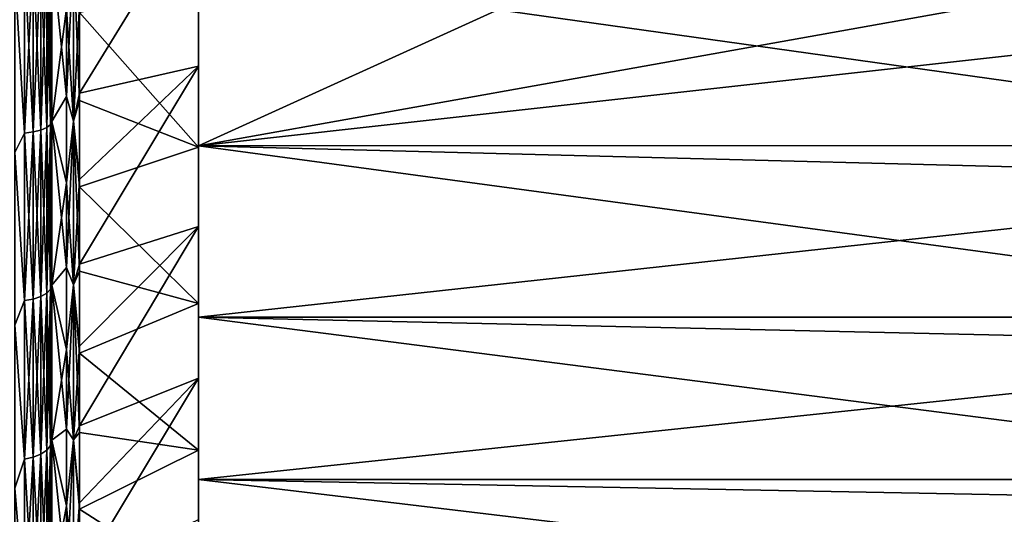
# Model space of a CAD drawing. Header units: metres. Extents: x -24 to 73, y -230 to 24.
# Tile 35 of 52: x 52.76 to 66.16, y -12.45 to -5.72. Entities that reach past the tile are written whole.
import ezdxf

# ---------------------------------------------------------------- set-up
doc = ezdxf.new("R2010")
doc.units = ezdxf.units.M
doc.layers.add('solid_SIDE_LEVER_10_541_032_SW0001', color=7, linetype='CONTINUOUS')

msp = doc.modelspace()

# ---------------------------------------------------------------- linework, layer by layer
at = {"layer": 'solid_SIDE_LEVER_10_541_032_SW0001'}
for points in [[(53.579639, -6.715369, 81.562607), (55.200001, -6.347317, 80.355499), (55.200001, -4.080574, 80.962852)], [(53.579639, -5.51622, 81.91964), (53.579639, -6.715369, 81.562607), (55.200001, -4.080574, 80.962852)], [(55.200001, -5.006754, 83.135872), (55.200001, -4.080574, 80.962852), (55.200001, -6.347317, 80.355499)], [(53.401474, -4.34768, 82.255821), (53.200001, -4.7842, 82.16095), (53.401474, -6.762713, 81.608719)], [(53.495258, -4.780854, 82.146294), (53.401474, -4.34768, 82.255821), (53.401474, -6.762713, 81.608719)], [(53.133209, -4.839755, 39.995651), (53.183098, -4.812884, 40.113377), (53.183098, -7.143574, 40.78484)], [(53.133209, -7.183457, 81.729141), (53.183098, -7.143574, 81.615158), (53.183098, -4.812884, 82.286621)], [(53.133209, -4.839755, 82.40435), (53.133209, -7.183457, 81.729141), (53.183098, -4.812884, 82.286621)], [(53.183098, -7.143574, 81.615158), (53.200001, -7.101, 81.493492), (53.200001, -4.7842, 82.16095)], [(53.183098, -4.812884, 82.286621), (53.183098, -7.143574, 81.615158), (53.200001, -4.7842, 82.16095)], [(53.183098, -4.812884, 40.113377), (53.200001, -4.7842, 40.239048), (53.200001, -7.101, 40.906509)], [(53.183098, -7.143574, 40.78484), (53.183098, -4.812884, 40.113377), (53.200001, -7.101, 40.906509)], [(53.401474, -6.762713, 81.608719), (53.200001, -4.7842, 82.16095), (53.200001, -7.101, 81.493492)], [(53.401474, -5.564606, 40.432594), (53.200001, -7.101, 40.906509), (53.200001, -4.7842, 40.239048)], [(53.495258, -7.096034, 81.479301), (53.495258, -4.780854, 82.146294), (53.401474, -6.762713, 81.608719)], [(53.495258, -4.780854, 40.253708), (53.495258, -7.096034, 40.9207), (53.401474, -5.564606, 40.432594)], [(53.495258, -7.096034, 81.479301), (53.579639, -5.51622, 81.91964), (53.495258, -4.780854, 82.146294)], [(53.579639, -6.814255, 40.87027), (53.495258, -7.096034, 40.9207), (53.495258, -4.780854, 40.253708)], [(53.579639, -5.616856, 40.507416), (53.579639, -6.814255, 40.87027), (53.495258, -4.780854, 40.253708)], [(52.829411, -4.891669, 82.631805), (52.700001, -5.073568, 82.606979), (52.829411, -7.260512, 81.949348)], [(52.829411, -7.260512, 40.450649), (52.700001, -5.073548, 39.793011), (52.829411, -4.891669, 39.768196)], [(52.829411, -4.891669, 39.768196), (52.950115, -4.88054, 39.816959), (52.950115, -7.243993, 40.497856)], [(52.829411, -7.260512, 81.949348), (52.950115, -7.243993, 81.902145), (52.950115, -4.88054, 82.583046)], [(52.829411, -4.891669, 82.631805), (52.829411, -7.260512, 81.949348), (52.950115, -4.88054, 82.583046)], [(52.829411, -7.260512, 40.450649), (52.829411, -4.891669, 39.768196), (52.950115, -7.243993, 40.497856)], [(52.950115, -4.88054, 39.816959), (53.053738, -4.862832, 39.894543), (53.053738, -7.21771, 40.572971)], [(52.950115, -7.243993, 81.902145), (53.053738, -7.21771, 81.827026), (53.053738, -4.862832, 82.505455)], [(52.950115, -4.88054, 82.583046), (52.950115, -7.243993, 81.902145), (53.053738, -4.862832, 82.505455)], [(52.950115, -7.243993, 40.497856), (52.950115, -4.88054, 39.816959), (53.053738, -7.21771, 40.572971)], [(53.053738, -4.862832, 39.894543), (53.133209, -4.839755, 39.995651), (53.133209, -7.183457, 40.67086)], [(53.053738, -7.21771, 81.827026), (53.133209, -7.183457, 81.729141), (53.133209, -4.839755, 82.40435)], [(53.053738, -4.862832, 82.505455), (53.053738, -7.21771, 81.827026), (53.133209, -4.839755, 82.40435)], [(53.053738, -7.21771, 40.572971), (53.053738, -4.862832, 39.894543), (53.133209, -7.183457, 40.67086)], [(53.133209, -7.183457, 40.67086), (53.133209, -4.839755, 39.995651), (53.183098, -7.143574, 40.78484)], [(52.829411, -7.260512, 40.450649), (52.700001, -7.524441, 40.52676), (52.700001, -5.073548, 39.793011)], [(52.829411, -7.260512, 81.949348), (52.700001, -5.073568, 82.606979), (52.700001, -7.52446, 81.87323)], [(72.486427, -5.005299, 39.263798), (72.4701, -7.429767, 39.962097), (55.200001, -5.006697, 39.264118)], [(55.200001, -5.006697, 39.264118), (55.200001, -7.431243, 39.962612), (55.200001, -5.222957, 41.707893)], [(72.4701, -7.429767, 39.962097), (55.200001, -7.431243, 39.962612), (55.200001, -5.006697, 39.264118)], [(55.200001, -7.43128, 82.437378), (55.200001, -5.006754, 83.135872), (55.200001, -6.347317, 80.355499)], [(59.429749, -5.510227, 83.014847), (55.200001, -5.006754, 83.135872), (55.200001, -7.43128, 82.437378)], [(55.200001, -5.222957, 41.707893), (55.200001, -7.450514, 42.446033), (53.579639, -5.616856, 40.507416)], [(55.200001, -7.431243, 39.962612), (55.200001, -7.450514, 42.446033), (55.200001, -5.222957, 41.707893)], [(53.401474, -5.564606, 40.432594), (53.401474, -7.937929, 41.219028), (53.200001, -7.101, 40.906509)], [(53.495258, -7.096034, 40.9207), (53.401474, -7.937929, 41.219028), (53.401474, -5.564606, 40.432594)], [(53.495258, -7.096034, 81.479301), (53.579639, -6.715369, 81.562607), (53.579639, -5.51622, 81.91964)], [(55.200001, -7.450514, 42.446033), (53.579639, -6.814255, 40.87027), (53.579639, -5.616856, 40.507416)], [(65.956749, -5.510204, 83.014847), (55.200001, -7.43128, 82.437378), (72.483551, -5.510227, 83.014847)], [(65.956749, -5.510204, 83.014847), (59.429749, -5.510227, 83.014847), (55.200001, -7.43128, 82.437378)], [(72.466385, -7.877724, 82.275848), (72.483551, -5.510227, 83.014847), (55.200001, -7.43128, 82.437378)], [(53.579639, -9.041061, 80.641998), (55.200001, -8.528194, 79.489105), (55.200001, -6.347317, 80.355499)], [(53.579639, -7.891651, 81.136246), (53.579639, -9.041061, 80.641998), (55.200001, -6.347317, 80.355499)], [(53.579639, -6.715369, 81.562607), (53.579639, -7.891651, 81.136246), (55.200001, -6.347317, 80.355499)], [(55.200001, -7.43128, 82.437378), (55.200001, -6.347317, 80.355499), (55.200001, -8.528194, 79.489105)], [(53.401474, -6.762713, 81.608719), (53.200001, -7.101, 81.493492), (53.401474, -9.086293, 80.685616)], [(53.495258, -7.096034, 81.479301), (53.401474, -6.762713, 81.608719), (53.401474, -9.086293, 80.685616)], [(53.495258, -7.096034, 81.479301), (53.579639, -7.891651, 81.136246), (53.579639, -6.715369, 81.562607)], [(53.579639, -6.814255, 40.87027), (53.579639, -7.988451, 41.302345), (53.495258, -7.096034, 40.9207)], [(55.200001, -7.450514, 42.446033), (53.579639, -7.988451, 41.302345), (53.579639, -6.814255, 40.87027)], [(53.183098, -9.38443, 80.686966), (53.200001, -9.328501, 80.570831), (53.200001, -7.101, 81.493492)], [(53.183098, -7.143574, 81.615158), (53.183098, -9.38443, 80.686966), (53.200001, -7.101, 81.493492)], [(53.183098, -7.143574, 40.78484), (53.200001, -7.101, 40.906509), (53.200001, -9.328501, 41.82917)], [(53.401474, -9.086293, 80.685616), (53.200001, -7.101, 81.493492), (53.200001, -9.328501, 80.570831)], [(53.401474, -7.937929, 41.219028), (53.200001, -9.328501, 41.82917), (53.200001, -7.101, 40.906509)], [(53.495258, -9.321977, 80.557281), (53.495258, -7.096034, 81.479301), (53.401474, -9.086293, 80.685616)], [(53.495258, -7.096034, 40.9207), (53.495258, -9.321977, 41.842716), (53.401474, -7.937929, 41.219028)], [(53.495258, -9.321977, 80.557281), (53.579639, -7.891651, 81.136246), (53.495258, -7.096034, 81.479301)], [(53.579639, -9.135446, 41.802174), (53.495258, -9.321977, 41.842716), (53.495258, -7.096034, 40.9207)], [(53.579639, -7.988451, 41.302345), (53.579639, -9.135446, 41.802174), (53.495258, -7.096034, 40.9207)], [(52.950115, -7.243993, 40.497856), (53.053738, -7.21771, 40.572971), (53.053738, -9.481821, 41.510796)], [(52.950115, -9.516349, 80.960899), (53.053738, -9.481821, 80.889206), (53.053738, -7.21771, 81.827026)], [(52.950115, -7.243993, 81.902145), (52.950115, -9.516349, 80.960899), (53.053738, -7.21771, 81.827026)], [(53.053738, -7.21771, 40.572971), (53.133209, -7.183457, 40.67086), (53.133209, -9.436824, 41.604233)], [(53.053738, -9.481821, 80.889206), (53.133209, -9.436824, 80.795769), (53.133209, -7.183457, 81.729141)], [(53.053738, -7.21771, 81.827026), (53.053738, -9.481821, 80.889206), (53.133209, -7.183457, 81.729141)], [(53.053738, -9.481821, 41.510796), (53.053738, -7.21771, 40.572971), (53.133209, -9.436824, 41.604233)], [(53.133209, -7.183457, 40.67086), (53.183098, -7.143574, 40.78484), (53.183098, -9.38443, 41.713032)], [(53.133209, -9.436824, 80.795769), (53.183098, -9.38443, 80.686966), (53.183098, -7.143574, 81.615158)], [(53.133209, -7.183457, 81.729141), (53.133209, -9.436824, 80.795769), (53.183098, -7.143574, 81.615158)], [(53.133209, -9.436824, 41.604233), (53.133209, -7.183457, 40.67086), (53.183098, -9.38443, 41.713032)], [(53.183098, -9.38443, 41.713032), (53.183098, -7.143574, 40.78484), (53.200001, -9.328501, 41.82917)], [(52.829411, -7.260512, 81.949348), (52.700001, -7.52446, 81.87323), (52.829411, -9.53805, 81.005966)], [(52.829411, -9.53805, 41.394035), (52.700001, -7.524441, 40.52676), (52.829411, -7.260512, 40.450649)], [(52.829411, -7.260512, 40.450649), (52.950115, -7.243993, 40.497856), (52.950115, -9.516349, 41.439098)], [(52.829411, -9.53805, 81.005966), (52.950115, -9.516349, 80.960899), (52.950115, -7.243993, 81.902145)], [(52.829411, -7.260512, 81.949348), (52.829411, -9.53805, 81.005966), (52.950115, -7.243993, 81.902145)], [(52.829411, -9.53805, 41.394035), (52.829411, -7.260512, 40.450649), (52.950115, -9.516349, 41.439098)], [(52.950115, -9.516349, 41.439098), (52.950115, -7.243993, 40.497856), (53.053738, -9.481821, 41.510796)], [(55.200001, -7.450514, 42.446033), (55.200001, -9.577346, 43.437794), (53.579639, -7.988451, 41.302345)], [(72.4701, -7.429767, 39.962097), (72.448395, -9.76123, 40.927643), (55.200001, -7.431243, 39.962612)], [(55.200001, -7.431243, 39.962612), (55.200001, -9.762382, 40.9282), (55.200001, -7.450514, 42.446033)], [(72.448395, -9.76123, 40.927643), (55.200001, -9.762382, 40.9282), (55.200001, -7.431243, 39.962612)], [(55.200001, -9.76241, 81.471786), (55.200001, -7.43128, 82.437378), (55.200001, -8.528194, 79.489105)], [(72.466385, -7.877724, 82.275848), (55.200001, -7.43128, 82.437378), (55.200001, -9.76241, 81.471786)], [(55.200001, -9.762382, 40.9282), (55.200001, -9.577346, 43.437794), (55.200001, -7.450514, 42.446033)], [(52.829411, -9.53805, 41.394035), (52.700001, -9.873579, 41.540081), (52.700001, -7.524441, 40.52676)], [(52.829411, -9.53805, 81.005966), (52.700001, -7.52446, 81.87323), (52.700001, -9.873598, 80.859909)], [(53.495258, -9.321977, 80.557281), (53.579639, -9.041061, 80.641998), (53.579639, -7.891651, 81.136246)], [(72.466385, -7.877724, 82.275848), (55.200001, -9.76241, 81.471786), (72.444199, -10.149692, 81.280678)], [(53.401474, -7.937929, 41.219028), (53.401474, -10.203904, 42.275669), (53.200001, -9.328501, 41.82917)], [(53.495258, -9.321977, 41.842716), (53.401474, -10.203904, 42.275669), (53.401474, -7.937929, 41.219028)], [(55.200001, -9.577346, 43.437794), (53.579639, -9.135446, 41.802174), (53.579639, -7.988451, 41.302345)], [(53.579639, -11.243716, 79.456802), (55.200001, -10.593744, 78.375389), (55.200001, -8.528194, 79.489105)], [(53.579639, -10.159686, 80.081551), (53.579639, -11.243716, 79.456802), (55.200001, -8.528194, 79.489105)], [(53.579639, -9.041061, 80.641998), (53.579639, -10.159686, 80.081551), (55.200001, -8.528194, 79.489105)], [(55.200001, -9.76241, 81.471786), (55.200001, -8.528194, 79.489105), (55.200001, -10.593744, 78.375389)], [(53.401474, -9.086293, 80.685616), (53.200001, -9.328501, 80.570831), (53.401474, -11.286997, 79.499008)], [(53.495258, -9.321977, 80.557281), (53.401474, -9.086293, 80.685616), (53.401474, -11.286997, 79.499008)], [(53.495258, -9.321977, 80.557281), (53.579639, -10.159686, 80.081551), (53.579639, -9.041061, 80.641998)], [(53.579639, -9.135446, 41.802174), (53.579639, -10.251333, 42.368053), (53.495258, -9.321977, 41.842716)], [(55.200001, -9.577346, 43.437794), (53.579639, -10.251333, 42.368053), (53.579639, -9.135446, 41.802174)], [(53.183098, -11.507271, 79.513718), (53.200001, -11.438689, 79.404572), (53.200001, -9.328501, 80.570831)], [(53.183098, -9.38443, 80.686966), (53.183098, -11.507271, 79.513718), (53.200001, -9.328501, 80.570831)], [(53.183098, -9.38443, 41.713032), (53.200001, -9.328501, 41.82917), (53.200001, -11.438689, 42.99543)], [(53.401474, -11.286997, 79.499008), (53.200001, -9.328501, 80.570831), (53.200001, -11.438689, 79.404572)], [(53.401474, -10.203904, 42.275669), (53.200001, -11.438689, 42.99543), (53.200001, -9.328501, 41.82917)], [(53.495258, -11.43069, 79.391838), (53.495258, -9.321977, 80.557281), (53.401474, -11.286997, 79.499008)], [(53.495258, -9.321977, 41.842716), (53.495258, -11.43069, 43.00816), (53.401474, -10.203904, 42.275669)], [(53.495258, -11.43069, 79.391838), (53.579639, -10.159686, 80.081551), (53.495258, -9.321977, 80.557281)], [(53.579639, -11.332314, 42.998058), (53.495258, -11.43069, 43.00816), (53.495258, -9.321977, 41.842716)], [(53.579639, -10.251333, 42.368053), (53.579639, -11.332314, 42.998058), (53.495258, -9.321977, 41.842716)], [(52.950115, -9.516349, 41.439098), (53.053738, -9.481821, 41.510796), (53.053738, -11.626693, 42.696224)], [(52.950115, -11.669031, 79.771156), (53.053738, -11.626693, 79.703773), (53.053738, -9.481821, 80.889206)], [(52.950115, -9.516349, 80.960899), (52.950115, -11.669031, 79.771156), (53.053738, -9.481821, 80.889206)], [(53.053738, -9.481821, 41.510796), (53.133209, -9.436824, 41.604233), (53.133209, -11.571517, 42.784039)], [(53.053738, -11.626693, 79.703773), (53.133209, -11.571517, 79.615967), (53.133209, -9.436824, 80.795769)], [(53.053738, -9.481821, 80.889206), (53.053738, -11.626693, 79.703773), (53.133209, -9.436824, 80.795769)], [(53.053738, -11.626693, 42.696224), (53.053738, -9.481821, 41.510796), (53.133209, -11.571517, 42.784039)], [(53.133209, -9.436824, 41.604233), (53.183098, -9.38443, 41.713032), (53.183098, -11.507271, 42.886284)], [(53.133209, -11.571517, 79.615967), (53.183098, -11.507271, 79.513718), (53.183098, -9.38443, 80.686966)], [(53.133209, -9.436824, 80.795769), (53.133209, -11.571517, 79.615967), (53.183098, -9.38443, 80.686966)], [(53.133209, -11.571517, 42.784039), (53.133209, -9.436824, 41.604233), (53.183098, -11.507271, 42.886284)], [(53.183098, -11.507271, 42.886284), (53.183098, -9.38443, 41.713032), (53.200001, -11.438689, 42.99543)], [(52.829411, -9.53805, 81.005966), (52.700001, -9.873598, 80.859909), (52.829411, -11.695642, 79.813507)], [(52.829411, -11.695642, 42.586494), (52.700001, -9.873579, 41.540081), (52.829411, -9.53805, 41.394035)], [(52.829411, -9.53805, 41.394035), (52.950115, -9.516349, 41.439098), (52.950115, -11.669031, 42.628841)], [(52.829411, -11.695642, 79.813507), (52.950115, -11.669031, 79.771156), (52.950115, -9.516349, 80.960899)], [(52.829411, -9.53805, 81.005966), (52.829411, -11.695642, 79.813507), (52.950115, -9.516349, 80.960899)], [(52.829411, -11.695642, 42.586494), (52.829411, -9.53805, 41.394035), (52.950115, -11.669031, 42.628841)], [(52.950115, -11.669031, 42.628841), (52.950115, -9.516349, 41.439098), (53.053738, -11.626693, 42.696224)], [(55.200001, -9.577346, 43.437794), (55.200001, -11.574634, 44.669746), (53.579639, -10.251333, 42.368053)], [(55.200001, -9.762382, 40.9282), (55.200001, -11.574634, 44.669746), (55.200001, -9.577346, 43.437794)], [(72.448395, -9.76123, 40.927643), (72.422394, -11.969791, 42.148121), (55.200001, -9.762382, 40.9282)], [(55.200001, -9.762382, 40.9282), (55.200001, -11.970698, 42.148693), (55.200001, -11.574634, 44.669746)], [(72.422394, -11.969791, 42.148121), (55.200001, -11.970698, 42.148693), (55.200001, -9.762382, 40.9282)], [(55.200001, -11.970727, 80.251289), (55.200001, -9.76241, 81.471786), (55.200001, -10.593744, 78.375389)], [(72.444199, -10.149692, 81.280678), (55.200001, -9.76241, 81.471786), (55.200001, -11.970727, 80.251289)], [(52.829411, -11.695642, 42.586494), (52.700001, -12.089194, 42.819267), (52.700001, -9.873579, 41.540081)], [(52.829411, -11.695642, 79.813507), (52.700001, -9.873598, 80.859909), (52.700001, -12.089211, 79.580719)], [(53.495258, -11.43069, 79.391838), (53.579639, -11.243716, 79.456802), (53.579639, -10.159686, 80.081551)], [(72.444199, -10.149692, 81.280678), (55.200001, -11.970727, 80.251289), (72.418083, -12.297536, 80.041992)], [(53.401474, -10.203904, 42.275669), (53.401474, -12.33189, 43.58823), (53.200001, -11.438689, 42.99543)], [(53.495258, -11.43069, 43.00816), (53.401474, -12.33189, 43.58823), (53.401474, -10.203904, 42.275669)], [(55.200001, -11.574634, 44.669746), (53.579639, -11.332314, 42.998058), (53.579639, -10.251333, 42.368053)], [(53.579639, -13.293346, 78.02317), (55.200001, -12.516061, 77.029396), (55.200001, -10.593744, 78.375389)], [(53.579639, -12.289459, 78.769897), (53.579639, -13.293346, 78.02317), (55.200001, -10.593744, 78.375389)], [(53.579639, -11.243716, 79.456802), (53.579639, -12.289459, 78.769897), (55.200001, -10.593744, 78.375389)], [(55.200001, -11.970727, 80.251289), (55.200001, -10.593744, 78.375389), (55.200001, -12.516061, 77.029396)], [(53.495258, -11.43069, 79.391838), (53.579639, -12.289459, 78.769897), (53.579639, -11.243716, 79.456802)], [(53.401474, -11.286997, 79.499008), (53.200001, -11.438689, 79.404572), (53.401474, -13.335063, 78.064934)], [(53.495258, -11.43069, 79.391838), (53.401474, -11.286997, 79.499008), (53.401474, -13.335063, 78.064934)], [(53.579639, -11.332314, 42.998058), (53.579639, -12.374708, 43.690041), (53.495258, -11.43069, 43.00816)], [(55.200001, -11.574634, 44.669746), (53.579639, -12.374708, 43.690041), (53.579639, -11.332314, 42.998058)], [(53.133209, -11.571517, 42.784039), (53.183098, -11.507271, 42.886284), (53.183098, -13.485401, 44.289841)], [(53.133209, -13.560691, 78.204567), (53.183098, -13.485401, 78.110161), (53.183098, -11.507271, 79.513718)], [(53.133209, -11.571517, 79.615967), (53.133209, -13.560691, 78.204567), (53.183098, -11.507271, 79.513718)], [(53.183098, -13.485401, 78.110161), (53.200001, -13.405031, 78.009377), (53.200001, -11.438689, 79.404572)], [(53.183098, -11.507271, 79.513718), (53.183098, -13.485401, 78.110161), (53.200001, -11.438689, 79.404572)], [(53.183098, -11.507271, 42.886284), (53.200001, -11.438689, 42.99543), (53.200001, -13.405031, 44.390625)], [(53.183098, -13.485401, 44.289841), (53.183098, -11.507271, 42.886284), (53.200001, -13.405031, 44.390625)], [(53.401474, -13.335063, 78.064934), (53.200001, -11.438689, 79.404572), (53.200001, -13.405031, 78.009377)], [(53.401474, -12.33189, 43.58823), (53.200001, -13.405031, 44.390625), (53.200001, -11.438689, 42.99543)], [(53.495258, -13.395656, 77.99762), (53.495258, -11.43069, 79.391838), (53.401474, -13.335063, 78.064934)], [(53.495258, -11.43069, 43.00816), (53.495258, -13.395656, 44.402378), (53.401474, -12.33189, 43.58823)], [(53.495258, -13.395656, 77.99762), (53.579639, -12.289459, 78.769897), (53.495258, -11.43069, 79.391838)], [(53.579639, -12.374708, 43.690041), (53.495258, -13.395656, 44.402378), (53.495258, -11.43069, 43.00816)], [(52.950115, -11.669031, 42.628841), (53.053738, -11.626693, 42.696224), (53.053738, -13.625352, 44.114349)], [(52.950115, -13.674969, 78.34787), (53.053738, -13.625352, 78.285652), (53.053738, -11.626693, 79.703773)], [(52.950115, -11.669031, 79.771156), (52.950115, -13.674969, 78.34787), (53.053738, -11.626693, 79.703773)], [(53.053738, -11.626693, 42.696224), (53.133209, -11.571517, 42.784039), (53.133209, -13.560691, 44.195431)], [(53.053738, -13.625352, 78.285652), (53.133209, -13.560691, 78.204567), (53.133209, -11.571517, 79.615967)], [(53.053738, -11.626693, 79.703773), (53.053738, -13.625352, 78.285652), (53.133209, -11.571517, 79.615967)], [(53.053738, -13.625352, 44.114349), (53.053738, -11.626693, 42.696224), (53.133209, -13.560691, 44.195431)], [(53.133209, -13.560691, 44.195431), (53.133209, -11.571517, 42.784039), (53.183098, -13.485401, 44.289841)], [(55.200001, -11.574634, 44.669746), (55.200001, -13.415398, 46.125233), (53.579639, -12.374708, 43.690041)], [(55.200001, -11.970698, 42.148693), (55.200001, -13.415398, 46.125233), (55.200001, -11.574634, 44.669746)], [(52.829411, -11.695642, 79.813507), (52.700001, -12.089211, 79.580719), (52.829411, -13.706153, 78.386971)], [(52.829411, -13.706153, 44.013027), (52.700001, -12.089194, 42.819267), (52.829411, -11.695642, 42.586494)], [(52.829411, -11.695642, 42.586494), (52.950115, -11.669031, 42.628841), (52.950115, -13.674969, 44.052132)], [(52.829411, -13.706153, 78.386971), (52.950115, -13.674969, 78.34787), (52.950115, -11.669031, 79.771156)], [(52.829411, -11.695642, 79.813507), (52.829411, -13.706153, 78.386971), (52.950115, -11.669031, 79.771156)], [(52.829411, -13.706153, 44.013027), (52.829411, -11.695642, 42.586494), (52.950115, -13.674969, 44.052132)], [(52.950115, -13.674969, 44.052132), (52.950115, -11.669031, 42.628841), (53.053738, -13.625352, 44.114349)], [(72.422394, -11.969791, 42.148121), (72.39341, -14.028004, 43.608379), (55.200001, -11.970698, 42.148693)], [(55.200001, -11.970698, 42.148693), (55.200001, -14.028542, 43.60881), (55.200001, -13.415398, 46.125233)], [(72.39341, -14.028004, 43.608379), (55.200001, -14.028542, 43.60881), (55.200001, -11.970698, 42.148693)], [(55.200001, -14.028553, 78.791183), (55.200001, -11.970727, 80.251289), (55.200001, -12.516061, 77.029396)], [(72.418083, -12.297536, 80.041992), (55.200001, -11.970727, 80.251289), (55.200001, -14.028553, 78.791183)], [(52.829411, -13.706153, 44.013027), (52.700001, -14.141324, 44.347019), (52.700001, -12.089194, 42.819267)], [(52.829411, -13.706153, 78.386971), (52.700001, -12.089211, 79.580719), (52.700001, -14.141339, 78.052971)], [(53.495258, -13.395656, 77.99762), (53.579639, -13.293346, 78.02317), (53.579639, -12.289459, 78.769897)], [(72.418083, -12.297536, 80.041992), (55.200001, -14.028553, 78.791183), (72.38929, -14.296483, 78.574135)], [(53.401474, -12.33189, 43.58823), (53.401474, -14.293108, 45.138958), (53.200001, -13.405031, 44.390625)], [(53.495258, -13.395656, 44.402378), (53.401474, -14.293108, 45.138958), (53.401474, -12.33189, 43.58823)], [(53.579639, -12.374708, 43.690041), (53.579639, -13.374965, 44.441647), (53.495258, -13.395656, 44.402378)], [(55.200001, -13.415398, 46.125233), (53.579639, -13.374965, 44.441647), (53.579639, -12.374708, 43.690041)]]:
    msp.add_3dface(points, dxfattribs=at)

doc.saveas('drawing.dxf')
